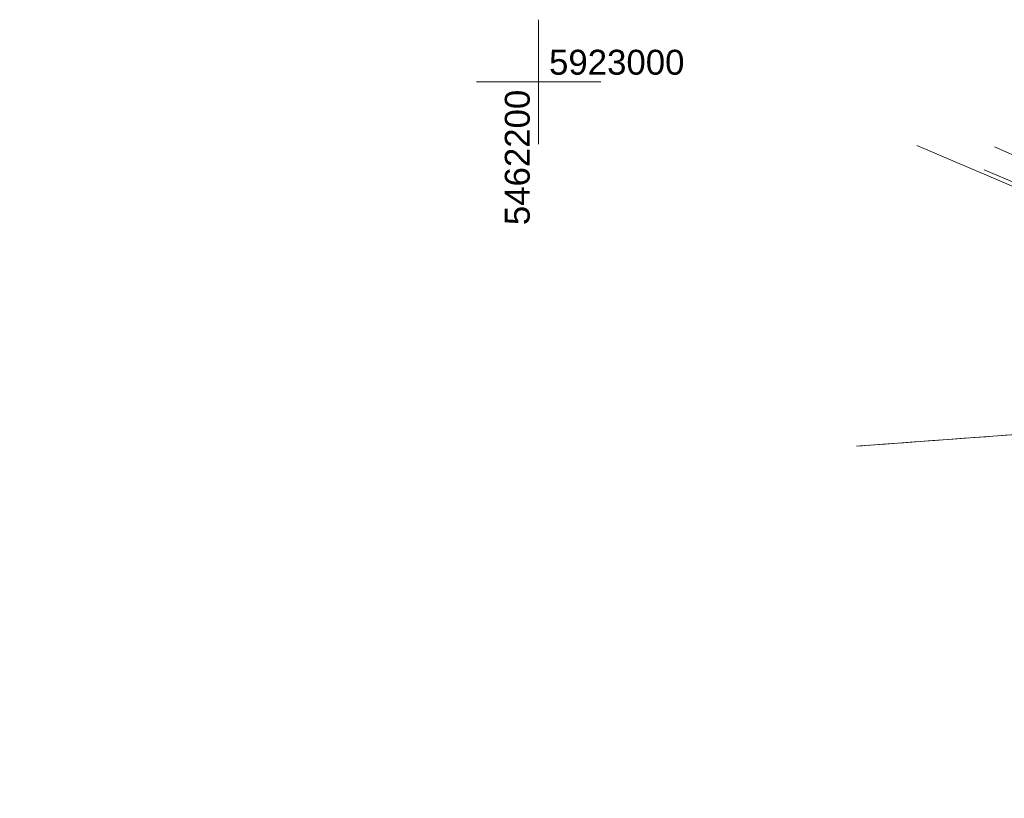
# Model space of a CAD drawing. Extents: x 5462052 to 5462554, y 5922477 to 5923179.
# Tile 36 of 42: x 5462179 to 5462219, y 5922971 to 5923002. Entities that reach past the tile are written whole.
import ezdxf

# ---------------------------------------------------------------- set-up
doc = ezdxf.new("R2010")
doc.units = 0
doc.linetypes.add('PRZER1-1', pattern=[2, 1, -1])
doc.linetypes.add('PRZER3-1', pattern=[4, 3, -1])
doc.layers.get('0').update_dxf_attribs({"linetype": 'CONTINUOUS', "lineweight": 13})
doc.layers.add('!pomiar wys', color=7, linetype='CONTINUOUS')
doc.layers.add('EGDE', color=7, linetype='CONTINUOUS', lineweight=18)
for name, color, linetype, lineweight, true_color in [('EGUG', 7, 'PRZER1-1', 18, 0x008000), ('SUEP', 1, 'CONTINUOUS', 18, 0xff0000), ('SUTP', 7, 'CONTINUOUS', 18, 0xff9100), ('SUWP', 5, 'CONTINUOUS', 18, 0x0000ff)]:
    doc.layers.add(name, color=color, linetype=linetype, lineweight=lineweight, true_color=true_color)
doc.styles.add('GEO-INFO', font='arial.ttf')

msp = doc.modelspace()

# ---------------------------------------------------------------- linework, layer by layer
at = {"linetype": 'Continuous', "flags": 128}
for points in [[(5462200, 5922997.5), (5462200, 5923002.5)], [(5462197.5, 5923000), (5462202.5, 5923000)]]:
    msp.add_lwpolyline(points, dxfattribs=at)
at = {"layer": 'EGDE', "linetype": 'Continuous', "elevation": 10.22}
for points in [[(5462236.33, 5922937.77), (5462257.87, 5922988.68), (5462212.766, 5922985.371)], [(5462212.766, 5922985.371), (5462257.87, 5922988.68)]]:
    msp.add_lwpolyline(points, dxfattribs=at)
at = {"layer": 'EGUG', "linetype": 'PRZER1-1', "ltscale": 0.5, "elevation": 10.08}
for points in [[(5462160.491, 5922872.214), (5462167.46, 5922875.04), (5462169.35, 5922875.81), (5462169.72, 5922874.89), (5462172.05, 5922872.48), (5462198.69, 5922860.52), (5462218.2, 5922904.02), (5462222.41, 5922904.86), (5462226.35, 5922914.18), (5462236.33, 5922937.77), (5462257.87, 5922988.68), (5462212.766, 5922985.371)], [(5462212.766, 5922985.371), (5462257.87, 5922988.68)]]:
    msp.add_lwpolyline(points, dxfattribs=at)
at = {"layer": 'SUEP', "linetype": 'Continuous', "elevation": 10.14}
msp.add_lwpolyline([(5462244.067, 5923000.885), (5462238.94, 5922987.58), (5462217.896, 5922996.476)], dxfattribs=at)
at = {"layer": 'SUTP', "linetype": 'PRZER3-1', "ltscale": 0.5, "elevation": 10.14}
msp.add_lwpolyline([(5462218.317, 5922997.388), (5462228.19, 5922993.05)], dxfattribs=at)
at = {"layer": 'SUWP', "linetype": 'Continuous', "elevation": 10.14}
msp.add_lwpolyline([(5462230.56, 5922959.1), (5462237.56, 5922975.16), (5462241.58, 5922983.82), (5462242.51, 5922985.81), (5462215.199, 5922997.454)], dxfattribs=at)

# ---------------------------------------------------------------- texts
at = {"layer": '!pomiar wys', "style": 'GEO-INFO'}
msp.add_text('5923000', height=1, dxfattribs=at).set_placement((5462200.42, 5923000.292))
msp.add_text('5462200', height=1, rotation=90, dxfattribs=at).set_placement((5462199.643, 5922994.249))

doc.saveas('drawing.dxf')
